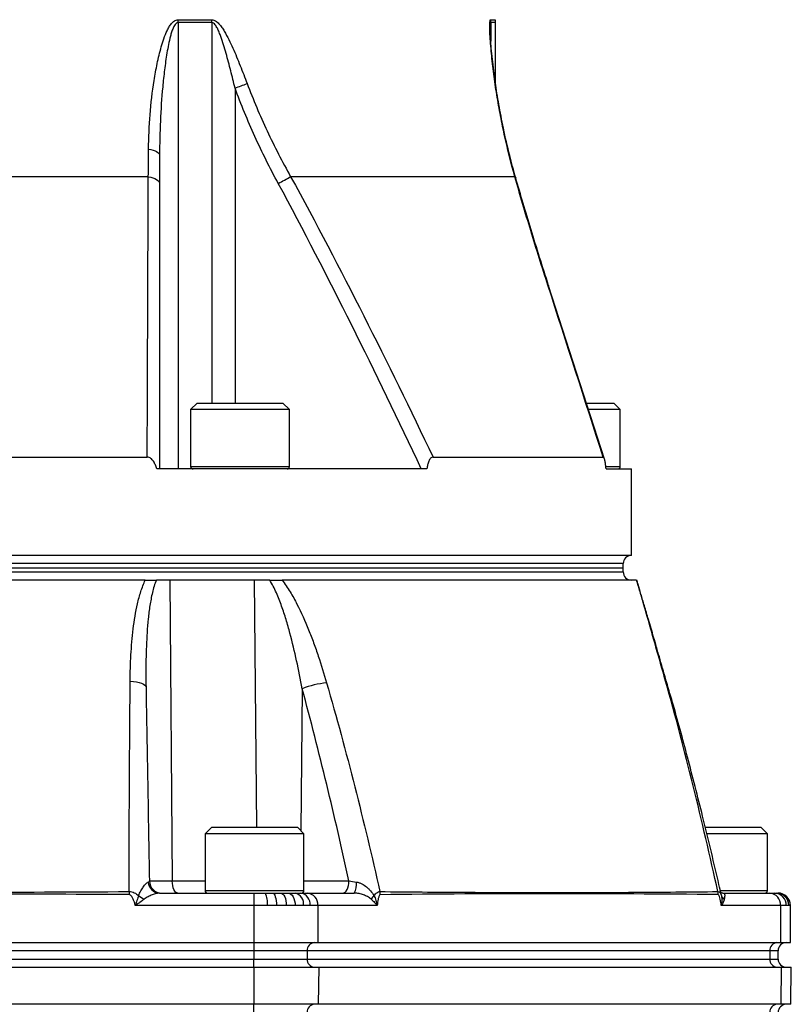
# Model space of a CAD drawing. Header units: millimetres. Extents: x 51 to 3958, y 1087 to 2585.
# Tile 5 of 10: x 2060 to 2247, y 1419 to 1658. Entities that reach past the tile are written whole.
import ezdxf

# ---------------------------------------------------------------- set-up
doc = ezdxf.new("R2010")
doc.units = ezdxf.units.MM

msp = doc.modelspace()

# ---------------------------------------------------------------- linework, layer by layer
at = {"color": 7, "linetype": 'Continuous', "lineweight": 25}
for p, q in [((2098.47, 1657.9), (2106.66, 1657.9)), ((2098.5, 1657.2), (2098.5, 1548.82)), ((2106.69, 1657.2), (2098.5, 1657.2)), ((2175.55, 1642.3), (2175.55, 1657.2)), ((2091.26, 1619.78), (1917.84, 1619.78)), ((2180.24, 1619.78), (2125.81, 1619.78)), ((2201.98, 1551.21), (2188.42, 1593.31)), ((2103.13, 1564.82), (2101.53, 1563.22)), ((2103.13, 1564.82), (2123.93, 1564.82)), ((2125.53, 1563.22), (2123.93, 1564.82)), ((2197.65, 1564.82), (2204.23, 1564.82)), ((2205.83, 1563.22), (2204.23, 1564.82)), ((2101.53, 1563.22), (2101.53, 1549.42)), ((2125.53, 1563.22), (2101.53, 1563.22)), ((2125.53, 1549.42), (2125.53, 1563.22)), ((2205.83, 1563.22), (2198.17, 1563.22)), ((2205.83, 1549.42), (2205.83, 1563.22)), ((1918.12, 1551.68), (2090.99, 1551.68)), ((2160.38, 1551.68), (2201.69, 1551.68)), ((2158.91, 1548.82), (2093.31, 1548.82)), ((2202.39, 1548.82), (2208.55, 1548.82)), ((2208.55, 1527.82), (2208.55, 1548.82)), ((2208.55, 1527.82), (1800.55, 1527.82)), ((2206.55, 1524.82), (2206.55, 1525.82)), ((1802.55, 1524.82), (2206.55, 1524.82)), ((2206.55, 1523.82), (2206.55, 1524.82)), ((2096.48, 1521.82), (2093.21, 1521.82)), ((2096.48, 1521.82), (2097.06, 1448.77)), ((2116.96, 1521.82), (2096.48, 1521.82)), ((2120.72, 1521.82), (2116.96, 1521.82)), ((2106.65, 1461.82), (2105.05, 1460.22)), ((2106.65, 1461.82), (2127.45, 1461.82)), ((2129.05, 1460.22), (2127.45, 1461.82)), ((2226.44, 1461.82), (2239.95, 1461.82)), ((2241.55, 1460.22), (2239.95, 1461.82)), ((2105.05, 1460.22), (2105.05, 1446.42)), ((2129.05, 1460.22), (2105.05, 1460.22)), ((2129.05, 1446.42), (2129.05, 1460.22)), ((2241.55, 1460.22), (2226.8, 1460.22)), ((2241.55, 1446.42), (2241.55, 1460.22)), ((2091.52, 1448.77), (2097.06, 1448.77)), ((2086.59, 1446.19), (2086.59, 1445.45)), ((2094.01, 1445.82), (2116.85, 1445.82)), ((2116.85, 1445.82), (2116.85, 1442.82)), ((2116.85, 1445.82), (2119.59, 1445.82)), ((2119.59, 1445.82), (2121.44, 1445.82)), ((2121.44, 1445.82), (2123.44, 1445.82)), ((2123.44, 1445.82), (2125.22, 1445.82)), ((2125.22, 1445.82), (2126.92, 1445.82)), ((2126.92, 1445.82), (2128.25, 1445.82)), ((2128.25, 1445.82), (2129.84, 1445.82)), ((2129.84, 1445.82), (2141.26, 1445.82)), ((2230.39, 1445.22), (2230.31, 1445.52)), ((2230.71, 1445.82), (2242.13, 1445.82)), ((2242.13, 1445.82), (2243.28, 1445.82)), ((2243.28, 1445.82), (2243.81, 1445.82)), ((2243.81, 1445.82), (2244.11, 1445.82)), ((2244.11, 1445.82), (2244.14, 1445.82)), ((2116.85, 1442.82), (2088.1, 1442.82)), ((2120.13, 1442.82), (2116.85, 1442.82)), ((2116.85, 1442.82), (2116.85, 1433.82)), ((2122.36, 1442.82), (2120.13, 1442.82)), ((2124.75, 1442.82), (2122.36, 1442.82)), ((2126.9, 1442.82), (2124.75, 1442.82)), ((2128.93, 1442.82), (2126.9, 1442.82)), ((2130.53, 1442.82), (2128.93, 1442.82)), ((2132.44, 1442.82), (2130.53, 1442.82)), ((2132.44, 1442.82), (2132.44, 1433.82)), ((2146.81, 1442.82), (2132.44, 1442.82)), ((2244.73, 1442.82), (2230.36, 1442.82)), ((2244.73, 1442.82), (2244.73, 1433.82)), ((2246.11, 1442.82), (2244.73, 1442.82)), ((2246.74, 1442.82), (2246.11, 1442.82)), ((2247.1, 1442.82), (2246.74, 1442.82)), ((2247.14, 1433.82), (2247.14, 1442.82)), ((1892.26, 1433.82), (2116.85, 1433.82)), ((2116.85, 1433.82), (2132.44, 1433.82)), ((2116.85, 1433.82), (2116.85, 1431.82)), ((2132.44, 1433.82), (2244.73, 1433.82)), ((2244.73, 1433.82), (2247.14, 1433.82)), ((2116.85, 1431.82), (1892.26, 1431.82)), ((1892.26, 1429.82), (2116.85, 1429.82)), ((2129.84, 1431.82), (2116.85, 1431.82)), ((2116.85, 1431.82), (2116.85, 1429.82)), ((2116.85, 1427.82), (2116.85, 1429.82)), ((2116.85, 1429.82), (2129.84, 1429.82)), ((2129.84, 1431.82), (2129.84, 1429.82)), ((2242.13, 1431.82), (2129.84, 1431.82)), ((2129.84, 1429.82), (2242.13, 1429.82)), ((2242.13, 1431.82), (2242.13, 1429.82)), ((2244.14, 1429.82), (2244.14, 1431.82)), ((1892.26, 1427.82), (2116.85, 1427.82)), ((2116.85, 1427.82), (2116.85, 1418.82)), ((2116.85, 1427.82), (2132.62, 1427.82)), ((2132.62, 1427.82), (2132.48, 1418.82)), ((2132.62, 1427.82), (2244.91, 1427.82)), ((2244.91, 1427.82), (2244.78, 1418.82)), ((2244.91, 1427.82), (2247.35, 1427.82)), ((2247.2, 1418.82), (2247.35, 1427.82)), ((2116.85, 1418.82), (1892.26, 1418.82)), ((2132.48, 1418.82), (2116.85, 1418.82)), ((2116.85, 1416.82), (2116.85, 1418.82)), ((2244.78, 1418.82), (2132.48, 1418.82)), ((2247.2, 1418.82), (2244.78, 1418.82))]:
    msp.add_line(p, q, dxfattribs=at)
at = {"color": 1, "linetype": 'Continuous', "lineweight": 25}
for p, q in [((2106.69, 1657.2), (2106.69, 1564.82)), ((2174.33, 1657.9), (2175.5, 1657.9)), ((2174.38, 1657.2), (2174.38, 1652.72)), ((2175.55, 1657.2), (2174.38, 1657.2)), ((2112.31, 1641.3), (2112.31, 1564.82)), ((2101.53, 1549.42), (2125.53, 1549.42)), ((2202.35, 1549.42), (2205.83, 1549.42)), ((2206.55, 1525.82), (2004.55, 1525.82)), ((1802.55, 1523.82), (2206.55, 1523.82)), ((2116.96, 1521.82), (2117.53, 1461.82)), ((2128.61, 1495.46), (2128.31, 1460.97)), ((2097.06, 1448.77), (2105.05, 1448.77)), ((2105.05, 1446.42), (2129.05, 1446.42)), ((2129.05, 1448.77), (2139.97, 1448.77)), ((2230.11, 1446.42), (2241.55, 1446.42)), ((2247.14, 1442.82), (2247.1, 1442.82)), ((2244.14, 1431.82), (2242.13, 1431.82)), ((2242.13, 1429.82), (2244.14, 1429.82))]:
    msp.add_line(p, q, dxfattribs=at)
at = {"color": 7, "linetype": 'Continuous', "lineweight": 25, "flags": 128}
for points in [[(2091.32, 1626.48), (2091.9, 1626.36), (2092.42, 1626.22), (2092.88, 1626.05), (2093.27, 1625.87), (2093.58, 1625.66), (2093.81, 1625.45), (2093.95, 1625.23), (2093.99, 1625)], [(2091.26, 1619.78), (2091.85, 1619.65), (2092.39, 1619.49), (2092.86, 1619.3), (2093.25, 1619.1), (2093.57, 1618.87), (2093.8, 1618.63), (2093.94, 1618.38), (2093.99, 1618.13)], [(2086.85, 1497.27), (2087.64, 1497.2), (2088.38, 1497.09), (2089.04, 1496.95), (2089.61, 1496.77), (2090.07, 1496.56), (2090.41, 1496.33), (2090.62, 1496.09), (2090.7, 1495.83)], [(2098.4, 1445.82), (2098.14, 1445.88), (2097.89, 1446.05), (2097.66, 1446.32), (2097.46, 1446.68), (2097.29, 1447.13), (2097.17, 1447.64), (2097.09, 1448.19), (2097.06, 1448.77)], [(2138.47, 1445.82), (2138.76, 1445.88), (2139.04, 1446.05), (2139.3, 1446.32), (2139.53, 1446.68), (2139.71, 1447.13), (2139.85, 1447.64), (2139.94, 1448.19), (2139.97, 1448.77)], [(2121.44, 1445.82), (2121.62, 1445.76), (2121.79, 1445.59), (2121.95, 1445.32), (2122.09, 1444.94), (2122.21, 1444.49), (2122.29, 1443.97), (2122.34, 1443.41), (2122.36, 1442.82)], [(2123.44, 1445.82), (2123.69, 1445.76), (2123.94, 1445.59), (2124.17, 1445.32), (2124.37, 1444.94), (2124.53, 1444.49), (2124.65, 1443.97), (2124.73, 1443.41), (2124.75, 1442.82)], [(2125.22, 1445.82), (2125.55, 1445.76), (2125.86, 1445.59), (2126.15, 1445.32), (2126.41, 1444.94), (2126.62, 1444.49), (2126.77, 1443.97), (2126.87, 1443.41), (2126.9, 1442.82)]]:
    msp.add_lwpolyline(points, dxfattribs=at)
at = {"color": 1, "linetype": 'Continuous', "lineweight": 25, "flags": 128}
for points in [[(2180.24, 1619.78), (2180.38, 1619.63), (2180.44, 1619.5)], [(2188.26, 1593.43), (2188.41, 1593.35), (2188.44, 1593.31)], [(2216.83, 1497.27), (2217.01, 1497.2), (2217.06, 1497.14)]]:
    msp.add_lwpolyline(points, dxfattribs=at)
at = {"color": 7, "linetype": 'Continuous', "lineweight": 25}
for centre, radius, start, end in [((2089.45, 1657.2), 9.05, 359.994, 4.4115), ((2098.36, 1657.2), 8.32, 359.994, 4.7952), ((2169.35, 1657.2), 5.03, 359.9998, 7.9554), ((2170.55, 1657.2), 5, 0, 8.0099), ((2001.45, 1945.85), 324.1, 290.0029, 290.5561), ((2018.33, 1811.78), 220.03, 298.3482, 299.2401), ((2102.13, 1549.42), 0.6, 180, 270), ((2124.93, 1549.42), 0.6, 270, 0), ((2205.23, 1549.42), 0.6, 270, 0), ((2208.55, 1525.82), 2, 90, 180), ((2208.55, 1523.82), 2, 180, 270), ((2137.38, 1472.04), 25.01, 96.5065, 110.5239), ((2094.09, 1448.71), 2.89, 184.0233, 268.41), ((2094.52, 1448.82), 3, 181, 270), ((2105.65, 1446.42), 0.6, 180, 270), ((2128.45, 1446.42), 0.6, 270, 0), ((2137.63, 1447.91), 4.18, 330.1201, 8.1904), ((2240.95, 1446.42), 0.6, 270, 0), ((2093.01, 1450.28), 6.52, 230.9568, 245.2676), ((2115.61, 1443.55), 4.58, 350.8883, 29.7951), ((2126.3, 1443.23), 2.66, 351.0857, 76.6514), ((2127.83, 1443.14), 2.72, 353.3054, 81.1788), ((2129.62, 1443.01), 2.82, 356.1887, 85.5981), ((2149.59, 1441.64), 5.05, 134.7911, 147.3215), ((2144.12, 1445.43), 3.44, 0.1431, 12.8485), ((2185.12, 1445.68), 3.46, 0.0004, 4.7006), ((2226.16, 1445.46), 3.44, 359.8198, 12.2868), ((2231.82, 1445.66), 1.5, 197.2321, 240.343), ((2241.92, 1443.01), 2.82, 356.1887, 85.5981), ((2243.2, 1442.91), 2.92, 358.3611, 88.2615), ((2243.77, 1442.86), 2.97, 359.3571, 89.3424), ((2244.1, 1442.83), 3, 359.932, 89.9319), ((2244.14, 1442.82), 3, 0, 90), ((2131.71, 1431.95), 1.88, 94.4019, 183.8113), ((2244.01, 1431.95), 1.88, 94.4019, 183.8113), ((2246.14, 1431.82), 2, 90, 180), ((2131.71, 1429.7), 1.88, 176.1887, 265.5981), ((2244.01, 1429.7), 1.88, 176.1887, 265.5981), ((2246.14, 1429.82), 2, 180, 270), ((2131.71, 1416.95), 1.88, 94.4019, 183.8113), ((2244.01, 1416.95), 1.88, 94.4019, 183.8113), ((2246.14, 1416.82), 2, 90, 180)]:
    msp.add_arc(centre, radius, start, end, dxfattribs=at)
for points, knots in [([(2091.32, 1626.48), (2091.34, 1629.27), (2091.47, 1632.06), (2091.92, 1637.61), (2092.23, 1640.37), (2092.89, 1644.5), (2093.13, 1645.87), (2093.7, 1648.6), (2094.02, 1649.95), (2094.59, 1651.96), (2094.8, 1652.63), (2095.26, 1653.95), (2095.52, 1654.6), (2095.96, 1655.53), (2096.12, 1655.84), (2096.47, 1656.42), (2096.65, 1656.7), (2096.97, 1657.08), (2097.08, 1657.2), (2097.31, 1657.42), (2097.44, 1657.53), (2097.71, 1657.7), (2097.85, 1657.77), (2098.15, 1657.87), (2098.31, 1657.9), (2098.47, 1657.9)], [0, 0, 0, 0, 0.25, 0.25, 0.5, 0.5, 0.625, 0.625, 0.75, 0.75, 0.8125, 0.8125, 0.875, 0.875, 0.90625, 0.90625, 0.9375, 0.9375, 0.953125, 0.953125, 0.96875, 0.96875, 0.984375, 0.984375, 1, 1, 1, 1]), ([(2098.5, 1657.2), (2098.42, 1657.2), (2098.35, 1657.19), (2098.2, 1657.13), (2098.13, 1657.09), (2097.95, 1656.95), (2097.84, 1656.83), (2097.64, 1656.57), (2097.56, 1656.42), (2097.4, 1656.13), (2097.33, 1655.98), (2097.14, 1655.52), (2097.02, 1655.2), (2096.81, 1654.55), (2096.71, 1654.22), (2096.45, 1653.22), (2096.29, 1652.54), (2096.02, 1651.18), (2095.89, 1650.5), (2095.55, 1648.46), (2095.36, 1647.09), (2095.02, 1644.34), (2094.87, 1642.96), (2094.49, 1638.83), (2094.3, 1636.07), (2094.06, 1630.54), (2093.99, 1627.77), (2093.99, 1625)], [0, 0, 0, 0, 0.007812, 0.007812, 0.015625, 0.015625, 0.03125, 0.03125, 0.046875, 0.046875, 0.0625, 0.0625, 0.09375, 0.09375, 0.125, 0.125, 0.1875, 0.1875, 0.25, 0.25, 0.375, 0.375, 0.5, 0.5, 0.75, 0.75, 1, 1, 1, 1]), ([(2106.66, 1657.9), (2106.82, 1657.9), (2106.98, 1657.87), (2107.29, 1657.77), (2107.44, 1657.69), (2107.88, 1657.41), (2108.15, 1657.17), (2108.64, 1656.63), (2108.87, 1656.34), (2109.3, 1655.73), (2109.51, 1655.4), (2110.1, 1654.43), (2110.45, 1653.76), (2111.13, 1652.39), (2111.46, 1651.7), (2112.4, 1649.59), (2112.99, 1648.17), (2114.14, 1645.29), (2114.7, 1643.84), (2115.25, 1642.39)], [0, 0, 0, 0, 0.03125, 0.03125, 0.0625, 0.0625, 0.125, 0.125, 0.1875, 0.1875, 0.25, 0.25, 0.375, 0.375, 0.5, 0.5, 0.75, 0.75, 1, 1, 1, 1]), ([(2112.31, 1641.3), (2111.97, 1642.71), (2111.62, 1644.12), (2110.91, 1646.92), (2110.54, 1648.32), (2109.95, 1650.4), (2109.74, 1651.1), (2109.32, 1652.47), (2109.09, 1653.15), (2108.73, 1654.16), (2108.6, 1654.5), (2108.32, 1655.16), (2108.18, 1655.49), (2107.94, 1655.96), (2107.85, 1656.11), (2107.67, 1656.41), (2107.58, 1656.56), (2107.36, 1656.82), (2107.25, 1656.95), (2106.99, 1657.14), (2106.84, 1657.2), (2106.69, 1657.2)], [0, 0, 0, 0, 0.25, 0.25, 0.5, 0.5, 0.625, 0.625, 0.75, 0.75, 0.8125, 0.8125, 0.875, 0.875, 0.90625, 0.90625, 0.9375, 0.9375, 0.96875, 0.96875, 1, 1, 1, 1]), ([(2180.24, 1619.78), (2179.27, 1623.2), (2178.42, 1626.62), (2177.3, 1631.75), (2176.96, 1633.46), (2176.32, 1636.87), (2176.03, 1638.58), (2175.49, 1641.97), (2175.25, 1643.66), (2174.83, 1647.01), (2174.65, 1648.67), (2174.43, 1651.1), (2174.36, 1651.9), (2174.25, 1653.47), (2174.21, 1654.23), (2174.16, 1655.31), (2174.15, 1655.67), (2174.14, 1656.33), (2174.14, 1656.64), (2174.16, 1657.2), (2174.18, 1657.44), (2174.22, 1657.71), (2174.24, 1657.78), (2174.28, 1657.87), (2174.3, 1657.9), (2174.33, 1657.9)], [0, 0, 0, 0, 0.25, 0.25, 0.375, 0.375, 0.5, 0.5, 0.625, 0.625, 0.75, 0.75, 0.8125, 0.8125, 0.875, 0.875, 0.90625, 0.90625, 0.9375, 0.9375, 0.96875, 0.96875, 0.984375, 0.984375, 1, 1, 1, 1]), ([(2180.45, 1619.51), (2179.95, 1621.31), (2178.84, 1625.31), (2177.49, 1631.27), (2176.34, 1637.21), (2175.44, 1642.82), (2174.87, 1647.37), (2174.52, 1650.82), (2174.35, 1652.97), (2174.28, 1654.44), (2174.24, 1655.38), (2174.25, 1655.64), (2174.25, 1655.72)], [0, 0, 0, 0, 0.14467, 0.321177, 0.476532, 0.620949, 0.774661, 0.847874, 0.908316, 0.960994, 0.988827, 1, 1, 1, 1]), ([(2122.81, 1618.13), (2120.79, 1621.87), (2118.89, 1625.66), (2115.38, 1633.38), (2113.77, 1637.31), (2112.31, 1641.3)], [0, 0, 0, 0, 0.5, 0.5, 1, 1, 1, 1]), ([(2115.25, 1642.39), (2115.98, 1640.44), (2116.76, 1638.51), (2118.38, 1634.67), (2119.23, 1632.77), (2121.88, 1627.12), (2123.78, 1623.42), (2125.81, 1619.78)], [0, 0, 0, 0, 0.25, 0.25, 0.5, 0.5, 1, 1, 1, 1]), ([(2125.81, 1619.78), (2131.93, 1608.62), (2137.83, 1597.33), (2149.31, 1574.62), (2154.9, 1563.18), (2160.38, 1551.68)], [0, 0, 0, 0, 0.5, 0.5, 1, 1, 1, 1]), ([(2188.26, 1593.43), (2186.82, 1597.87), (2185.44, 1602.29), (2183.43, 1608.88), (2182.77, 1611.07), (2181.48, 1615.44), (2180.85, 1617.61), (2180.24, 1619.78)], [0, 0, 0, 0, 0.5, 0.5, 0.75, 0.75, 1, 1, 1, 1]), ([(2188.44, 1593.31), (2187.7, 1595.61), (2186.25, 1600.15), (2184.19, 1606.8), (2182.25, 1613.26), (2181.04, 1617.43), (2180.44, 1619.51)], [0, 0, 0, 0, 0.26021, 0.516049, 0.75937, 1, 1, 1, 1]), ([(2157.52, 1548.82), (2152.01, 1560.51), (2146.4, 1572.15), (2134.87, 1595.27), (2128.95, 1606.76), (2122.81, 1618.13)], [0, 0, 0, 0, 0.5, 0.5, 1, 1, 1, 1]), ([(2093.31, 1548.82), (2093.21, 1549.15), (2093.11, 1549.47), (2092.91, 1549.93), (2092.85, 1550.08), (2092.69, 1550.38), (2092.61, 1550.53), (2092.43, 1550.8), (2092.33, 1550.94), (2092.11, 1551.18), (2091.99, 1551.29), (2091.74, 1551.48), (2091.6, 1551.56), (2091.3, 1551.66), (2091.15, 1551.68), (2090.99, 1551.68)], [0, 0, 0, 0, 0.25, 0.25, 0.375, 0.375, 0.5, 0.5, 0.625, 0.625, 0.75, 0.75, 0.875, 0.875, 1, 1, 1, 1]), ([(2160.38, 1551.68), (2160.27, 1551.68), (2160.16, 1551.66), (2159.96, 1551.56), (2159.86, 1551.49), (2159.68, 1551.31), (2159.6, 1551.2), (2159.46, 1550.95), (2159.39, 1550.82), (2159.22, 1550.39), (2159.14, 1550.09), (2159, 1549.47), (2158.95, 1549.15), (2158.91, 1548.82)], [0, 0, 0, 0, 0.125, 0.125, 0.25, 0.25, 0.375, 0.375, 0.5, 0.5, 0.75, 0.75, 1, 1, 1, 1]), ([(2202.39, 1548.82), (2202.36, 1549.15), (2202.32, 1549.47), (2202.24, 1550.08), (2202.19, 1550.38), (2202.11, 1550.79), (2202.08, 1550.93), (2202.01, 1551.17), (2201.98, 1551.28), (2201.9, 1551.47), (2201.86, 1551.55), (2201.78, 1551.65), (2201.73, 1551.68), (2201.69, 1551.68)], [0, 0, 0, 0, 0.25, 0.25, 0.5, 0.5, 0.625, 0.625, 0.75, 0.75, 0.875, 0.875, 1, 1, 1, 1]), ([(2090.52, 1521.82), (2086.28, 1521.82), (2074.25, 1521.82), (2053.77, 1521.82), (2030.46, 1521.82), (2015.21, 1521.82), (2008.32, 1521.82)], [0.09804881, 0.09804881, 0.09804881, 0.09804881, 0.10882178, 0.12810341, 0.14738504, 0.1633143, 0.1633143, 0.1633143, 0.1633143]), ([(2086.85, 1497.27), (2086.86, 1499.41), (2086.93, 1501.54), (2087.11, 1504.71), (2087.18, 1505.77), (2087.36, 1507.87), (2087.47, 1508.92), (2087.85, 1512.04), (2088.18, 1514.08), (2088.87, 1517.08), (2089.13, 1518.06), (2089.75, 1519.99), (2090.1, 1520.93), (2090.52, 1521.82)], [0, 0, 0, 0, 0.25, 0.25, 0.375, 0.375, 0.5, 0.5, 0.75, 0.75, 0.875, 0.875, 1, 1, 1, 1]), ([(2090.52, 1521.82), (2091.04, 1521.82), (2091.52, 1521.82), (2092.41, 1521.82), (2092.83, 1521.82), (2093.21, 1521.82)], [0, 0, 0, 0, 0.5, 0.5, 1, 1, 1, 1]), ([(2093.21, 1521.82), (2093, 1521.34), (2092.83, 1520.85), (2092.51, 1519.84), (2092.37, 1519.32), (2092, 1517.76), (2091.8, 1516.7), (2091.47, 1514.56), (2091.34, 1513.48), (2091.12, 1511.31), (2091.03, 1510.21), (2090.81, 1506.92), (2090.73, 1504.71), (2090.65, 1500.28), (2090.66, 1498.06), (2090.7, 1495.83)], [0, 0, 0, 0, 0.0625, 0.0625, 0.125, 0.125, 0.25, 0.25, 0.375, 0.375, 0.5, 0.5, 0.75, 0.75, 1, 1, 1, 1]), ([(2128.61, 1495.46), (2128.2, 1497.72), (2127.75, 1499.97), (2126.78, 1504.46), (2126.25, 1506.7), (2125.35, 1510.04), (2125.04, 1511.15), (2124.36, 1513.35), (2124.01, 1514.44), (2123.23, 1516.62), (2122.81, 1517.69), (2122.1, 1519.28), (2121.85, 1519.8), (2121.31, 1520.83), (2121.03, 1521.33), (2120.72, 1521.82)], [0, 0, 0, 0, 0.25, 0.25, 0.5, 0.5, 0.625, 0.625, 0.75, 0.75, 0.875, 0.875, 0.9375, 0.9375, 1, 1, 1, 1]), ([(2120.72, 1521.82), (2121.27, 1521.82), (2121.8, 1521.82), (2122.82, 1521.82), (2123.31, 1521.82), (2123.76, 1521.82)], [0, 0, 0, 0, 0.5, 0.5, 1, 1, 1, 1]), ([(2123.76, 1521.82), (2124.46, 1520.91), (2125.09, 1519.95), (2126.28, 1517.99), (2126.83, 1516.99), (2128.39, 1513.96), (2129.32, 1511.88), (2130.59, 1508.71), (2131, 1507.65), (2131.78, 1505.51), (2132.16, 1504.44), (2133.24, 1501.22), (2133.91, 1499.06), (2134.54, 1496.88)], [0, 0, 0, 0, 0.125, 0.125, 0.25, 0.25, 0.5, 0.5, 0.625, 0.625, 0.75, 0.75, 1, 1, 1, 1]), ([(2209.79, 1521.82), (2209.27, 1521.82), (2207.41, 1521.82), (2202.44, 1521.82), (2193.79, 1521.82), (2186.23, 1521.82), (2182.04, 1521.82), (2177.85, 1521.82), (2168.61, 1521.82), (2152.4, 1521.82), (2137.09, 1521.82), (2127.19, 1521.82), (2123.76, 1521.82)], [0.9313821, 0.9313821, 0.9313821, 0.9313821, 0.9421551, 0.9614367, 0.9807184, 1, 1, 1, 1.0192816, 1.0385633, 1.0578449, 1.0677488, 1.0677488, 1.0677488, 1.0677488]), ([(2216.83, 1497.27), (2216.23, 1499.41), (2215.63, 1501.54), (2214.43, 1505.76), (2213.84, 1507.85), (2212.66, 1511.99), (2212.07, 1514.04), (2211.35, 1516.54), (2211.2, 1517.04), (2210.91, 1518.03), (2210.77, 1518.52), (2210.34, 1519.98), (2210.05, 1520.92), (2209.79, 1521.82)], [0, 0, 0, 0, 0.25, 0.25, 0.5, 0.5, 0.75, 0.75, 0.8125, 0.8125, 0.875, 0.875, 1, 1, 1, 1]), ([(2217.06, 1497.14), (2217.01, 1497.31), (2216.42, 1499.32), (2215.38, 1502.94), (2213.97, 1507.81), (2212.76, 1511.96), (2211.73, 1515.47), (2210.89, 1518.3), (2210.26, 1520.39), (2209.93, 1521.48), (2209.82, 1521.84)], [0, 0, 0, 0, 0.0198815, 0.2346105, 0.4229099, 0.5938918, 0.730446, 0.8487191, 0.9490145, 1, 1, 1, 1]), ([(2086.59, 1446.19), (2086.61, 1454.78), (2086.63, 1463.34), (2086.72, 1480.38), (2086.78, 1488.85), (2086.85, 1497.27)], [0, 0, 0, 0, 0.5, 0.5, 1, 1, 1, 1]), ([(2134.54, 1496.88), (2136.96, 1488.52), (2139.23, 1480.11), (2143.52, 1463.2), (2145.55, 1454.71), (2147.48, 1446.19)], [0, 0, 0, 0, 0.5, 0.5, 1, 1, 1, 1]), ([(2229.52, 1446.19), (2227.63, 1454.78), (2225.64, 1463.34), (2221.44, 1480.38), (2219.21, 1488.85), (2216.83, 1497.27)], [0, 0, 0, 0, 0.5, 0.5, 1, 1, 1, 1]), ([(2230.33, 1445.48), (2230.15, 1446.28), (2228.78, 1452.32), (2226.18, 1463.17), (2222.49, 1477.67), (2219.48, 1488.86), (2217.62, 1495.21), (2217.05, 1497.13)], [0, 0, 0, 0, 0.046025, 0.348042, 0.626451, 0.887218, 1, 1, 1, 1]), ([(2090.7, 1495.83), (2090.83, 1488.06), (2090.97, 1480.25), (2091.24, 1464.56), (2091.38, 1456.68), (2091.52, 1448.77)], [0, 0, 0, 0, 0.5, 0.5, 1, 1, 1, 1]), ([(2139.97, 1448.77), (2138.25, 1456.61), (2136.45, 1464.42), (2132.68, 1479.99), (2130.7, 1487.74), (2128.61, 1495.46)], [0, 0, 0, 0, 0.5, 0.5, 1, 1, 1, 1]), ([(2088.9, 1445.22), (2089.05, 1445.62), (2089.23, 1445.99), (2089.63, 1446.69), (2089.84, 1447.01), (2090.15, 1447.45), (2090.25, 1447.59), (2090.46, 1447.85), (2090.56, 1447.97), (2090.76, 1448.18), (2090.86, 1448.27), (2091.04, 1448.42), (2091.13, 1448.48), (2091.21, 1448.51)], [0, 0, 0, 0, 0.25, 0.25, 0.5, 0.5, 0.625, 0.625, 0.75, 0.75, 0.875, 0.875, 1, 1, 1, 1]), ([(2141.77, 1448.5), (2142, 1448.47), (2142.23, 1448.42), (2142.67, 1448.27), (2142.88, 1448.17), (2143.5, 1447.86), (2143.88, 1447.6), (2144.41, 1447.16), (2144.59, 1447), (2144.92, 1446.68), (2145.07, 1446.52), (2145.52, 1446), (2145.79, 1445.63), (2146.03, 1445.23)], [0, 0, 0, 0, 0.125, 0.125, 0.25, 0.25, 0.5, 0.5, 0.625, 0.625, 0.75, 0.75, 1, 1, 1, 1]), ([(2004.55, 1445.96), (2018.23, 1445.96), (2031.9, 1445.98), (2059.25, 1446.06), (2072.92, 1446.12), (2086.59, 1446.19)], [0, 0, 0, 0, 0.5, 0.5, 1, 1, 1, 1]), ([(2086.59, 1446.19), (2086.81, 1446.19), (2087.03, 1446.17), (2087.45, 1446.07), (2087.65, 1446), (2088.04, 1445.83), (2088.23, 1445.72), (2088.58, 1445.49), (2088.74, 1445.36), (2088.9, 1445.22)], [0, 0, 0, 0, 0.25, 0.25, 0.5, 0.5, 0.75, 0.75, 1, 1, 1, 1]), ([(2088.1, 1442.82), (2088.04, 1443.08), (2087.97, 1443.33), (2087.81, 1443.84), (2087.72, 1444.09), (2087.51, 1444.57), (2087.39, 1444.81), (2087.15, 1445.13), (2087.06, 1445.23), (2086.85, 1445.39), (2086.72, 1445.44), (2086.59, 1445.45)], [0, 0, 0, 0, 0.25, 0.25, 0.5, 0.5, 0.75, 0.75, 0.875, 0.875, 1, 1, 1, 1]), ([(2088.9, 1445.22), (2088.77, 1444.84), (2088.64, 1444.45), (2088.44, 1443.84), (2088.37, 1443.64), (2088.24, 1443.23), (2088.17, 1443.02), (2088.1, 1442.82)], [0, 0, 0, 0, 0.5, 0.5, 0.75, 0.75, 1, 1, 1, 1]), ([(2090.28, 1444.36), (2089.95, 1444.09), (2089.59, 1443.83), (2089.05, 1443.45), (2088.86, 1443.32), (2088.48, 1443.07), (2088.29, 1442.94), (2088.1, 1442.82)], [0, 0, 0, 0, 0.5, 0.5, 0.75, 0.75, 1, 1, 1, 1]), ([(2094.01, 1445.82), (2093.77, 1445.82), (2093.49, 1445.77), (2093.03, 1445.65), (2092.87, 1445.61), (2092.55, 1445.5), (2092.39, 1445.45), (2091.9, 1445.26), (2091.57, 1445.12), (2091.07, 1444.87), (2090.91, 1444.78), (2090.59, 1444.58), (2090.43, 1444.48), (2090.28, 1444.36)], [0, 0, 0, 0, 0.25, 0.25, 0.375, 0.375, 0.5, 0.5, 0.75, 0.75, 0.875, 0.875, 1, 1, 1, 1]), ([(2145.34, 1444.37), (2145.2, 1444.49), (2145.06, 1444.6), (2144.77, 1444.79), (2144.62, 1444.88), (2144.16, 1445.12), (2143.83, 1445.27), (2143.15, 1445.51), (2142.8, 1445.62), (2142.24, 1445.73), (2142.05, 1445.76), (2141.66, 1445.81), (2141.46, 1445.82), (2141.26, 1445.82)], [0, 0, 0, 0, 0.125, 0.125, 0.25, 0.25, 0.5, 0.5, 0.75, 0.75, 0.875, 0.875, 1, 1, 1, 1]), ([(2145.34, 1444.37), (2145.64, 1444.1), (2145.91, 1443.84), (2146.28, 1443.45), (2146.39, 1443.32), (2146.61, 1443.07), (2146.71, 1442.94), (2146.81, 1442.82)], [0, 0, 0, 0, 0.5, 0.5, 0.75, 0.75, 1, 1, 1, 1]), ([(2146.03, 1445.23), (2146.27, 1445.51), (2146.52, 1445.75), (2147.02, 1446.1), (2147.26, 1446.2), (2147.48, 1446.19)], [0, 0, 0, 0, 0.5, 0.5, 1, 1, 1, 1]), ([(2146.03, 1445.23), (2146.25, 1444.85), (2146.4, 1444.46), (2146.58, 1443.85), (2146.64, 1443.64), (2146.73, 1443.23), (2146.77, 1443.03), (2146.81, 1442.82)], [0, 0, 0, 0, 0.5, 0.5, 0.75, 0.75, 1, 1, 1, 1]), ([(2147.57, 1445.44), (2147.5, 1445.44), (2147.44, 1445.38), (2147.33, 1445.22), (2147.28, 1445.12), (2147.2, 1444.91), (2147.17, 1444.8), (2147.1, 1444.56), (2147.07, 1444.45), (2147, 1444.08), (2146.95, 1443.84), (2146.87, 1443.33), (2146.84, 1443.08), (2146.81, 1442.82)], [0, 0, 0, 0, 0.125, 0.125, 0.25, 0.25, 0.375, 0.375, 0.5, 0.5, 0.75, 0.75, 1, 1, 1, 1]), ([(2147.48, 1446.19), (2154.35, 1446.12), (2161.2, 1446.07), (2174.9, 1445.99), (2181.74, 1445.96), (2188.57, 1445.96)], [0, 0, 0, 0, 0.5, 0.5, 1, 1, 1, 1]), ([(2188.57, 1445.96), (2195.41, 1445.96), (2202.24, 1445.98), (2215.9, 1446.06), (2222.72, 1446.12), (2229.52, 1446.19)], [0, 0, 0, 0, 0.5, 0.5, 1, 1, 1, 1]), ([(2229.52, 1446.19), (2229.74, 1446.19), (2229.92, 1446.09), (2230.21, 1445.74), (2230.31, 1445.5), (2230.39, 1445.22)], [0, 0, 0, 0, 0.5, 0.5, 1, 1, 1, 1]), ([(2230.36, 1442.82), (2230.33, 1443.08), (2230.29, 1443.33), (2230.21, 1443.83), (2230.17, 1444.08), (2230.06, 1444.56), (2230, 1444.81), (2229.88, 1445.12), (2229.84, 1445.22), (2229.73, 1445.39), (2229.67, 1445.44), (2229.6, 1445.45)], [0, 0, 0, 0, 0.25, 0.25, 0.5, 0.5, 0.75, 0.75, 0.875, 0.875, 1, 1, 1, 1]), ([(2230.69, 1445.83), (2230.66, 1445.83), (2230.58, 1445.83), (2230.27, 1445.96), (2230.12, 1446.15), (2230.14, 1446.12), (2230.14, 1446.12)], [0, 0, 0, 0, 0.202001, 0.567052, 0.906303, 1, 1, 1, 1]), ([(2230.39, 1445.22), (2230.47, 1444.84), (2230.49, 1444.44), (2230.48, 1443.84), (2230.46, 1443.64), (2230.42, 1443.23), (2230.39, 1443.02), (2230.36, 1442.82)], [0, 0, 0, 0, 0.5, 0.5, 0.75, 0.75, 1, 1, 1, 1]), ([(2231.08, 1444.36), (2231.05, 1444.09), (2230.96, 1443.83), (2230.78, 1443.45), (2230.7, 1443.32), (2230.54, 1443.07), (2230.45, 1442.94), (2230.36, 1442.82)], [0, 0, 0, 0, 0.5, 0.5, 0.75, 0.75, 1, 1, 1, 1]), ([(2230.71, 1445.82), (2230.88, 1445.82), (2230.98, 1445.77), (2231.09, 1445.65), (2231.12, 1445.61), (2231.16, 1445.5), (2231.17, 1445.45), (2231.19, 1445.26), (2231.18, 1445.12), (2231.15, 1444.87), (2231.14, 1444.78), (2231.11, 1444.58), (2231.09, 1444.48), (2231.08, 1444.36)], [0, 0, 0, 0, 0.25, 0.25, 0.375, 0.375, 0.5, 0.5, 0.75, 0.75, 0.875, 0.875, 1, 1, 1, 1])]:
    msp.add_open_spline(points, degree=3, knots=knots, dxfattribs=at)
at = {"color": 1, "linetype": 'Continuous', "lineweight": 25}
msp.add_open_spline([(2174.38, 1657.2), (2174.35, 1657.17), (2174.31, 1657.13), (2174.27, 1656.81), (2174.24, 1656.38), (2174.25, 1655.88), (2174.25, 1655.72)], degree=3, knots=[0, 0, 0, 0, 0.2781, 0.3543012, 0.7889094, 1, 1, 1, 1], dxfattribs=at)
at = {"color": 7, "linetype": 'Continuous', "lineweight": 25}
for points in [[(2091.26, 1619.78), (2091.28, 1622), (2091.3, 1624.23), (2091.32, 1626.48)], [(2093.99, 1625), (2093.99, 1622.69), (2093.99, 1620.4), (2093.99, 1618.13)], [(2090.99, 1551.68), (2091.07, 1574.43), (2091.16, 1597.14), (2091.26, 1619.78)], [(2093.99, 1618.13), (2093.99, 1595.08), (2093.99, 1571.97), (2093.99, 1548.82)], [(2201.69, 1551.68), (2197.21, 1565.6), (2192.74, 1579.52), (2188.26, 1593.43)], [(2091.21, 1448.51), (2091.42, 1448.59), (2091.52, 1448.68), (2091.52, 1448.77)], [(2139.97, 1448.77), (2140.54, 1448.68), (2141.14, 1448.59), (2141.77, 1448.5)], [(2086.59, 1445.45), (2059.24, 1445.6), (2031.9, 1445.68), (2004.55, 1445.68)], [(2188.58, 1445.68), (2174.91, 1445.68), (2161.24, 1445.59), (2147.57, 1445.44)], [(2229.6, 1445.45), (2215.93, 1445.6), (2202.26, 1445.68), (2188.58, 1445.68)]]:
    msp.add_open_spline(points, degree=3, dxfattribs=at)

doc.saveas('drawing.dxf')
